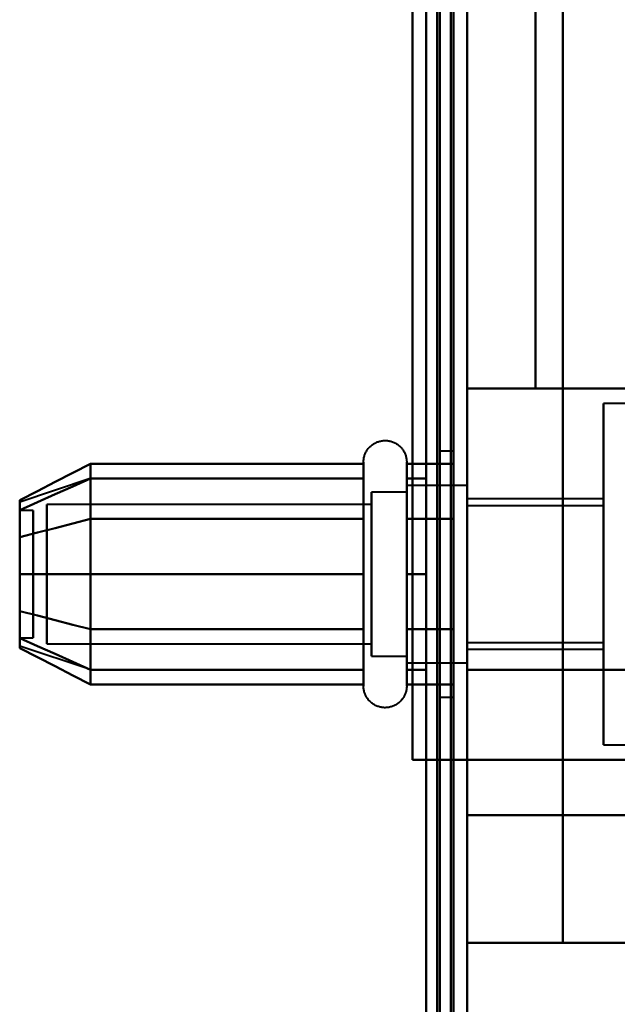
# Model space of a CAD drawing. Header units: millimetres. Extents: x -1087 to 1688, y -120 to 1210.
# Tile 59 of 92: x 724 to 746, y 214 to 250. Entities that reach past the tile are written whole.
import ezdxf

# ---------------------------------------------------------------- set-up
doc = ezdxf.new("R2010")
doc.units = ezdxf.units.MM
doc.layers.add('A-GENM', color=13, linetype='Continuous', lineweight=40)
doc.layers.add('G-IMPT', color=8, linetype='Continuous', lineweight=40)

# ---------------------------------------------------------------- blocks, each defined once
blk = doc.blocks.new('Maintenance r21 - Maintenance r21-762144-Arrière')
at = {"layer": 'A-GENM'}
for p, q in [((740, 1138), (740, 0)), ((740, 0), (740, 1138))]:
    blk.add_line(p, q, dxfattribs=at)
blk = doc.blocks.new('Souche connecteur circulaire R23 - Souche connecteur circulaire R23-762142-Arrière')
at = {"layer": 'A-GENM'}
blk.add_line((740, 380), (740, 180), dxfattribs=at)
blk = doc.blocks.new('NEXA 2000 CALQUES_dwg-762145-Arrière')
at = {"layer": 'G-IMPT'}
for p, q in [((739.5, 129.472), (739.5, 1137.272)), ((740, 128.972), (740, 1102.772)), ((739.5, 182.372), (739.5, 584.372)), ((739.5, 182.372), (739.5, 584.372)), ((740, 584.372), (740, 182.372)), ((740, 584.372), (740, 182.372)), ((739.5, 383.372), (739.5, 182.372)), ((740, 182.372), (740, 383.372)), ((740, 221.05), (740, 291.05)), ((740, 291.05), (740, 221.05)), ((769.77, 236.122), (745, 236.122)), ((745, 229.872), (745, 236.122)), ((745, 236.122), (745, 229.872)), ((739.5, 234.372), (739, 234.372)), ((739, 234.372), (739, 229.872)), ((739, 229.872), (739, 234.372)), ((739.5, 234.372), (739.5, 225.372)), ((739.5, 234.372), (739.5, 225.372)), ((739.5, 229.872), (739.5, 234.372)), ((739.5, 229.872), (739.5, 234.372)), ((736.204, 227.822), (736.204, 233.972)), ((736.204, 226.322), (736.204, 233.972)), ((737.785, 233.972), (737.785, 227.822)), ((737.785, 233.972), (737.785, 226.322)), ((726.189, 233.367), (723.611, 232.508)), ((736.204, 227.822), (736.204, 233.423)), ((737.785, 233.423), (737.785, 227.822)), ((737.785, 232.872), (736.5, 232.872)), ((737.785, 232.872), (736.5, 232.872)), ((736.5, 227.274), (736.5, 232.872)), ((736.5, 232.872), (736.5, 228.372)), ((736.5, 228.372), (736.5, 232.872)), ((736.5, 232.872), (736.5, 227.274)), ((740, 233.122), (737.785, 233.122)), ((740, 233.122), (737.785, 233.122)), ((737.785, 228.247), (737.785, 233.122)), ((737.785, 233.122), (737.785, 227.058)), ((737.785, 233.122), (737.785, 228.247)), ((737.785, 227.058), (737.785, 233.122)), ((737.785, 228.372), (737.785, 232.872)), ((737.785, 232.872), (737.785, 228.372)), ((737.785, 227.274), (737.785, 232.872)), ((737.785, 232.872), (737.785, 227.274)), ((740, 233.122), (740, 226.622)), ((740, 233.122), (740, 226.622)), ((740, 227.058), (740, 233.122)), ((740, 232.687), (740, 233.122)), ((740, 233.122), (740, 226.622)), ((740, 233.122), (740, 226.622)), ((740, 228.247), (740, 233.122)), ((740, 231.497), (740, 233.122)), ((737.785, 232.687), (737.785, 228.247)), ((737.785, 226.622), (737.785, 232.687)), ((740, 226.622), (740, 232.687)), ((745, 232.622), (740, 232.622)), ((740, 232.622), (740, 229.872)), ((740, 229.872), (740, 232.622)), ((745, 232.622), (745, 229.872)), ((745, 229.872), (745, 232.622)), ((724.111, 232.202), (723.611, 232.202)), ((724.111, 232.202), (723.611, 232.202)), ((723.611, 232.202), (723.611, 227.748)), ((723.611, 227.748), (723.611, 232.202)), ((723.611, 232.202), (723.611, 227.554)), ((723.611, 227.554), (723.611, 232.202)), ((723.611, 232.191), (723.611, 227.542)), ((723.611, 227.542), (723.611, 232.191)), ((724.111, 232.202), (724.111, 227.748)), ((724.111, 227.748), (724.111, 232.202)), ((724.111, 232.202), (724.111, 227.554)), ((724.111, 227.554), (724.111, 232.202)), ((724.111, 232.191), (724.111, 227.542)), ((724.111, 227.542), (724.111, 232.191)), ((736.5, 232.421), (724.611, 232.421)), ((736.5, 232.421), (724.611, 232.421)), ((724.611, 227.665), (724.611, 232.421)), ((724.611, 232.421), (724.611, 227.665)), ((724.611, 228.598), (724.611, 232.421)), ((724.611, 232.421), (724.611, 228.598)), ((736.5, 226.872), (736.5, 232.47)), ((736.5, 232.47), (736.5, 228.372)), ((736.5, 227.665), (736.5, 232.421)), ((736.5, 232.421), (736.5, 227.665)), ((736.5, 228.598), (736.5, 232.421)), ((736.5, 232.421), (736.5, 228.598)), ((737.785, 226.872), (737.785, 232.47)), ((737.785, 232.47), (737.785, 226.872)), ((745, 232.372), (740, 232.372)), ((740, 232.372), (740, 229.872)), ((740, 229.872), (740, 232.372)), ((745, 229.872), (745, 232.372)), ((745, 232.372), (745, 229.872)), ((723.611, 231.996), (723.611, 227.542)), ((723.611, 227.542), (723.611, 231.996)), ((724.111, 231.996), (724.111, 227.542)), ((724.111, 227.542), (724.111, 231.996)), ((724.611, 227.324), (724.611, 232.079)), ((724.611, 232.079), (724.611, 227.324)), ((736.204, 226.322), (736.204, 231.922)), ((736.5, 227.324), (736.5, 232.079)), ((736.5, 232.079), (736.5, 227.324)), ((737.785, 231.922), (737.785, 226.322)), ((737.785, 226.622), (737.785, 231.497)), ((737.785, 231.497), (737.785, 227.058)), ((740, 226.622), (740, 231.497)), ((724.611, 227.324), (724.611, 231.146)), ((724.611, 231.146), (724.611, 227.324)), ((736.5, 231.372), (736.5, 227.274)), ((736.5, 226.872), (736.5, 231.372)), ((736.5, 227.324), (736.5, 231.146)), ((736.5, 231.146), (736.5, 227.324)), ((737.785, 226.872), (737.785, 231.372)), ((737.785, 231.372), (737.785, 226.872)), ((739, 229.872), (739, 225.372)), ((739, 225.372), (739, 229.872)), ((739.5, 225.372), (739.5, 229.872)), ((740, 229.872), (740, 227.372)), ((740, 227.372), (740, 229.872)), ((740, 229.872), (740, 227.122)), ((740, 227.122), (740, 229.872)), ((745, 227.372), (745, 229.872)), ((745, 229.872), (745, 227.372)), ((745, 223.622), (745, 229.872)), ((745, 229.872), (745, 227.122)), ((745, 227.122), (745, 229.872)), ((745, 229.872), (745, 223.622)), ((736.5, 228.372), (736.5, 226.872)), ((736.5, 228.372), (736.5, 226.872)), ((737.785, 228.247), (737.785, 226.622)), ((737.785, 228.247), (737.785, 226.622)), ((736.204, 225.772), (736.204, 227.822)), ((736.204, 225.772), (736.204, 227.822)), ((737.785, 227.822), (737.785, 225.772)), ((737.785, 227.822), (737.785, 225.772)), ((723.611, 227.542), (724.111, 227.542)), ((723.611, 227.542), (724.111, 227.542)), ((726.189, 226.377), (723.611, 227.237)), ((724.611, 227.324), (736.5, 227.324)), ((724.611, 227.324), (736.5, 227.324)), ((740, 227.372), (745, 227.372)), ((740, 227.122), (745, 227.122)), ((736.5, 226.872), (737.785, 226.872)), ((736.5, 226.872), (737.785, 226.872)), ((737.785, 226.622), (740, 226.622)), ((737.785, 226.622), (740, 226.622)), ((740, 226.372), (740, 223.072)), ((740, 223.072), (740, 226.372)), ((739, 225.372), (739.5, 225.372)), ((745, 223.622), (769.77, 223.622)), ((740, 223.072), (739.4, 223.072)), ((739.4, 223.072), (740, 223.072)), ((740, 216.372), (740, 221.05)), ((740, 221.05), (740, 216.372)), ((740, 216.372), (750.5, 216.372))]:
    blk.add_line(p, q, dxfattribs=at)
at = {"layer": 'G-IMPT', "flags": 128}
for points in [[(739.4, 128.972), (739.4, 381.172), (739.4, 633.372), (739.4, 885.572), (739.4, 1137.772)], [(739.4, 1137.772), (739.4, 885.572), (739.4, 633.372), (739.4, 381.172), (739.4, 128.972)], [(739.4, 128.972), (739.4, 381.172), (739.4, 633.372), (739.4, 885.572), (739.4, 1137.772)], [(739.5, 1137.772), (739.5, 885.572), (739.5, 633.372), (739.5, 381.172), (739.5, 128.972)], [(740, 1137.772), (740, 885.572), (740, 633.372), (740, 381.172), (740, 128.972)], [(740, 128.972), (740, 381.172), (740, 633.372), (740, 885.572), (740, 1137.772)], [(738.9, 1137.272), (738.9, 885.322), (738.9, 633.372), (738.9, 381.422), (738.9, 129.472)], [(738.9, 129.472), (738.9, 381.422), (738.9, 633.372), (738.9, 885.322), (738.9, 1137.272)], [(738.9, 1137.272), (738.9, 885.322), (738.9, 633.372), (738.9, 381.422), (738.9, 129.472)], [(739, 129.472), (739, 381.422), (739, 633.372), (739, 885.322), (739, 1137.272)], [(739, 1137.272), (739, 885.322), (739, 633.372), (739, 381.422), (739, 129.472)], [(739, 129.472), (739, 381.422), (739, 633.372), (739, 885.322), (739, 1137.272)], [(739.5, 129.472), (739.5, 381.422), (739.5, 633.372), (739.5, 885.322), (739.5, 1137.272)], [(739.5, 1137.272), (739.5, 885.322), (739.5, 633.372), (739.5, 381.422), (739.5, 129.472)], [(739.5, 129.472), (739.5, 381.422), (739.5, 633.372), (739.5, 885.322), (739.5, 1137.272)], [(739.5, 1137.272), (739.5, 885.322), (739.5, 633.372), (739.5, 381.422), (739.5, 129.472)], [(739.5, 129.472), (739.5, 381.422), (739.5, 633.372), (739.5, 885.322), (739.5, 1137.272)], [(739.5, 1137.272), (739.5, 885.322), (739.5, 633.372), (739.5, 381.422), (739.5, 129.472)], [(739.4, 1102.772), (739.4, 859.322), (739.4, 615.872), (739.4, 372.422), (739.4, 128.972)], [(739.4, 128.972), (739.4, 372.422), (739.4, 615.872), (739.4, 859.322), (739.4, 1102.772)], [(739.4, 1102.772), (739.4, 859.322), (739.4, 615.872), (739.4, 372.422), (739.4, 128.972)], [(739.5, 128.972), (739.5, 372.422), (739.5, 615.872), (739.5, 859.322), (739.5, 1102.772)], [(740, 128.972), (740, 372.422), (740, 615.872), (740, 859.322), (740, 1102.772)], [(740, 1102.772), (740, 859.322), (740, 615.872), (740, 372.422), (740, 128.972)], [(738.5, 1102.272), (738.5, 859.072), (738.5, 615.872), (738.5, 372.672), (738.5, 129.472)], [(738.5, 129.472), (738.5, 372.672), (738.5, 615.872), (738.5, 859.072), (738.5, 1102.272)], [(738.5, 1102.272), (738.5, 859.072), (738.5, 615.872), (738.5, 372.672), (738.5, 129.472)], [(738.5, 129.472), (738.5, 372.672), (738.5, 615.872), (738.5, 859.072), (738.5, 1102.272)], [(738.5, 195.872), (738.5, 225.872), (738.5, 255.872), (738.5, 285.872), (738.5, 315.872)], [(738.5, 315.872), (738.5, 285.872), (738.5, 255.872), (738.5, 225.872), (738.5, 195.872)], [(738.5, 195.872), (738.5, 225.872), (738.5, 255.872), (738.5, 285.872), (738.5, 315.872)], [(738.5, 315.872), (738.5, 285.872), (738.5, 255.872), (738.5, 225.872), (738.5, 195.872)], [(739.5, 315.872), (739.5, 285.872), (739.5, 255.872), (739.5, 225.872), (739.5, 195.872)], [(739.5, 195.872), (739.5, 225.872), (739.5, 255.872), (739.5, 285.872), (739.5, 315.872)], [(739.5, 315.872), (739.5, 285.872), (739.5, 255.872), (739.5, 225.872), (739.5, 195.872)], [(739.5, 195.872), (739.5, 225.872), (739.5, 255.872), (739.5, 285.872), (739.5, 315.872)], [(740, 216.372), (740, 236.122), (740, 255.872), (740, 275.622), (740, 295.372)], [(740, 295.372), (740, 275.622), (740, 255.872), (740, 236.122), (740, 216.372)], [(743.509, 295.372), (743.509, 275.622), (743.509, 255.872), (743.509, 236.122), (743.509, 216.372)], [(743.509, 216.372), (743.509, 236.122), (743.509, 255.872), (743.509, 275.622), (743.509, 295.372)], [(738, 223.072), (738, 239.472), (738, 255.872), (738, 272.272), (738, 288.672)], [(738, 288.672), (738, 272.272), (738, 255.872), (738, 239.472), (738, 223.072)], [(738, 223.072), (738, 239.472), (738, 255.872), (738, 272.272), (738, 288.672)], [(738, 223.072), (738, 239.472), (738, 255.872), (738, 272.272), (738, 288.672)], [(738, 288.672), (738, 272.272), (738, 255.872), (738, 239.472), (738, 223.072)], [(738, 288.672), (738, 272.272), (738, 255.872), (738, 239.472), (738, 223.072)], [(739.5, 288.672), (739.5, 272.272), (739.5, 255.872), (739.5, 239.472), (739.5, 223.072)], [(739.5, 223.072), (739.5, 239.472), (739.5, 255.872), (739.5, 272.272), (739.5, 288.672)], [(740, 223.072), (740, 239.472), (740, 255.872), (740, 272.272), (740, 288.672)], [(740, 288.672), (740, 272.272), (740, 255.872), (740, 239.472), (740, 223.072)], [(740, 288.672), (740, 272.272), (740, 255.872), (740, 239.472), (740, 223.072)], [(740, 223.072), (740, 239.472), (740, 255.872), (740, 272.272), (740, 288.672)], [(740, 288.672), (740, 272.272), (740, 255.872), (740, 239.472), (740, 223.072)], [(740, 223.072), (740, 239.472), (740, 255.872), (740, 272.272), (740, 288.672)], [(740, 285.372), (740, 270.622), (740, 255.872), (740, 241.122), (740, 226.372)], [(740, 226.372), (740, 241.122), (740, 255.872), (740, 270.622), (740, 285.372)], [(740, 275.072), (740, 265.472), (740, 255.872), (740, 246.272), (740, 236.672)], [(740, 236.672), (740, 246.272), (740, 255.872), (740, 265.472), (740, 275.072)], [(740, 236.672), (740, 246.272), (740, 255.872), (740, 265.472), (740, 275.072)], [(740, 275.072), (740, 265.472), (740, 255.872), (740, 246.272), (740, 236.672)], [(742.5, 236.672), (742.5, 246.272), (742.5, 255.872), (742.5, 265.472), (742.5, 275.072)], [(742.5, 275.072), (742.5, 265.472), (742.5, 255.872), (742.5, 246.272), (742.5, 236.672)], [(742.5, 275.072), (742.5, 265.472), (742.5, 255.872), (742.5, 246.272), (742.5, 236.672)], [(742.5, 236.672), (742.5, 246.272), (742.5, 255.872), (742.5, 265.472), (742.5, 275.072)], [(742.5, 236.672), (742.5, 246.272), (742.5, 255.872), (742.5, 265.472), (742.5, 275.072)], [(742.5, 275.072), (742.5, 265.472), (742.5, 255.872), (742.5, 246.272), (742.5, 236.672)], [(742.5, 236.672), (742.5, 246.272), (742.5, 255.872), (742.5, 265.472), (742.5, 275.072)], [(742.5, 275.072), (742.5, 265.472), (742.5, 255.872), (742.5, 246.272), (742.5, 236.672)], [(742.5, 236.672), (741.875, 236.672), (741.25, 236.672), (740.625, 236.672), (740, 236.672)], [(740, 236.672), (740.625, 236.672), (741.25, 236.672), (741.875, 236.672), (742.5, 236.672)], [(740, 236.672), (740.625, 236.672), (741.25, 236.672), (741.875, 236.672), (742.5, 236.672)], [(742.5, 236.672), (741.875, 236.672), (741.25, 236.672), (740.625, 236.672), (740, 236.672)], [(759.861, 236.672), (755.521, 236.672), (751.18, 236.672), (746.84, 236.672), (742.5, 236.672)], [(742.5, 236.672), (749.163, 236.672), (755.826, 236.672), (762.489, 236.672), (769.152, 236.672)], [(769.152, 236.672), (762.489, 236.672), (755.826, 236.672), (749.163, 236.672), (742.5, 236.672)], [(742.5, 236.672), (746.84, 236.672), (751.18, 236.672), (755.521, 236.672), (759.861, 236.672)], [(736.204, 233.972), (736.205, 234.004), (736.207, 234.035), (736.21, 234.067), (736.214, 234.098), (736.22, 234.129), (736.227, 234.16), (736.235, 234.191), (736.244, 234.221), (736.255, 234.251), (736.267, 234.28), (736.28, 234.309), (736.294, 234.337), (736.309, 234.365), (736.325, 234.392), (736.342, 234.419), (736.361, 234.444), (736.38, 234.469), (736.4, 234.493), (736.422, 234.517), (736.444, 234.539), (736.467, 234.561), (736.491, 234.582), (736.516, 234.601), (736.541, 234.62), (736.568, 234.637), (736.595, 234.654), (736.622, 234.669), (736.65, 234.684), (736.679, 234.697), (736.708, 234.709), (736.738, 234.72), (736.768, 234.73), (736.799, 234.738), (736.829, 234.745), (736.86, 234.751), (736.892, 234.756), (736.923, 234.759), (736.955, 234.762), (736.986, 234.763), (737.018, 234.762), (737.049, 234.761), (737.081, 234.758), (737.112, 234.754), (737.143, 234.749), (737.174, 234.742), (737.205, 234.734), (737.235, 234.725), (737.265, 234.715), (737.295, 234.704), (737.324, 234.691), (737.352, 234.677), (737.38, 234.662), (737.407, 234.646), (737.434, 234.629), (737.46, 234.611), (737.485, 234.592), (737.509, 234.572), (737.533, 234.551), (737.556, 234.529), (737.578, 234.506), (737.598, 234.482), (737.618, 234.458), (737.637, 234.433), (737.655, 234.407), (737.672, 234.38), (737.688, 234.352), (737.702, 234.324), (737.716, 234.296), (737.728, 234.267), (737.739, 234.237), (737.749, 234.207), (737.758, 234.177), (737.766, 234.146), (737.772, 234.115), (737.777, 234.084), (737.781, 234.052), (737.784, 234.021), (737.785, 233.989), (737.785, 233.972)], [(736.204, 233.972), (736.205, 234.004), (736.207, 234.035), (736.21, 234.067), (736.214, 234.098), (736.22, 234.129), (736.227, 234.16), (736.235, 234.191), (736.244, 234.221), (736.255, 234.251), (736.267, 234.28), (736.28, 234.309), (736.294, 234.337), (736.309, 234.365), (736.325, 234.392), (736.342, 234.419), (736.361, 234.444), (736.38, 234.469), (736.4, 234.493), (736.422, 234.517), (736.444, 234.539), (736.467, 234.561), (736.491, 234.582), (736.516, 234.601), (736.541, 234.62), (736.568, 234.637), (736.595, 234.654), (736.622, 234.669), (736.65, 234.684), (736.679, 234.697), (736.708, 234.709), (736.738, 234.72), (736.768, 234.73), (736.799, 234.738), (736.829, 234.745), (736.86, 234.751), (736.892, 234.756), (736.923, 234.759), (736.955, 234.762), (736.986, 234.763), (737.018, 234.762), (737.049, 234.761), (737.081, 234.758), (737.112, 234.754), (737.143, 234.749), (737.174, 234.742), (737.205, 234.734), (737.235, 234.725), (737.265, 234.715), (737.295, 234.704), (737.324, 234.691), (737.352, 234.677), (737.38, 234.662), (737.407, 234.646), (737.434, 234.629), (737.46, 234.611), (737.485, 234.592), (737.509, 234.572), (737.533, 234.551), (737.556, 234.529), (737.578, 234.506), (737.598, 234.482), (737.618, 234.458), (737.637, 234.433), (737.655, 234.407), (737.672, 234.38), (737.688, 234.352), (737.702, 234.324), (737.716, 234.296), (737.728, 234.267), (737.739, 234.237), (737.749, 234.207), (737.758, 234.177), (737.766, 234.146), (737.772, 234.115), (737.777, 234.084), (737.781, 234.052), (737.784, 234.021), (737.785, 233.989), (737.785, 233.972)], [(736.204, 233.972), (736.204, 233.969), (736.204, 233.959), (736.204, 233.943), (736.204, 233.92), (736.204, 233.891), (736.204, 233.855), (736.204, 233.813), (736.204, 233.764), (736.204, 233.709), (736.204, 233.649), (736.204, 233.582), (736.204, 233.509), (736.204, 233.43), (736.204, 233.346), (736.204, 233.256), (736.204, 233.161), (736.204, 233.06), (736.204, 232.955), (736.204, 232.844), (736.204, 232.729), (736.204, 232.609), (736.204, 232.485), (736.204, 232.356), (736.204, 232.224), (736.204, 232.088), (736.204, 231.948), (736.204, 231.922)], [(736.204, 227.822), (736.204, 227.966), (736.204, 228.113), (736.204, 228.262), (736.204, 228.414), (736.204, 228.569), (736.204, 228.725), (736.204, 228.883), (736.204, 229.043), (736.204, 229.205), (736.204, 229.367), (736.204, 229.53), (736.204, 229.694), (736.204, 229.858), (736.204, 230.022), (736.204, 230.185), (736.204, 230.348), (736.204, 230.511), (736.204, 230.672), (736.204, 230.833), (736.204, 230.991), (736.204, 231.148), (736.204, 231.303), (736.204, 231.455), (736.204, 231.605), (736.204, 231.752), (736.204, 231.897), (736.204, 232.038), (736.204, 232.175), (736.204, 232.309), (736.204, 232.439), (736.204, 232.565), (736.204, 232.686), (736.204, 232.803), (736.204, 232.915), (736.204, 233.023), (736.204, 233.125), (736.204, 233.223), (736.204, 233.314), (736.204, 233.401), (736.204, 233.481), (736.204, 233.556), (736.204, 233.625), (736.204, 233.688), (736.204, 233.745), (736.204, 233.796), (736.204, 233.84), (736.204, 233.878), (736.204, 233.91), (736.204, 233.935), (736.204, 233.954), (736.204, 233.966), (736.204, 233.972), (736.204, 233.972)], [(736.204, 233.972), (736.204, 233.969), (736.204, 233.959), (736.204, 233.943), (736.204, 233.92), (736.204, 233.891), (736.204, 233.855), (736.204, 233.813), (736.204, 233.764), (736.204, 233.709), (736.204, 233.649), (736.204, 233.582), (736.204, 233.509), (736.204, 233.43), (736.204, 233.423)], [(736.204, 226.322), (736.204, 226.406), (736.204, 226.497), (736.204, 226.593), (736.204, 226.694), (736.204, 226.8), (736.204, 226.911), (736.204, 227.026), (736.204, 227.147), (736.204, 227.271), (736.204, 227.4), (736.204, 227.533), (736.204, 227.669), (736.204, 227.81), (736.204, 227.953), (736.204, 228.099), (736.204, 228.249), (736.204, 228.4), (736.204, 228.555), (736.204, 228.711), (736.204, 228.869), (736.204, 229.029), (736.204, 229.19), (736.204, 229.352), (736.204, 229.515), (736.204, 229.679), (736.204, 229.843), (736.204, 230.007), (736.204, 230.171), (736.204, 230.334), (736.204, 230.496), (736.204, 230.658), (736.204, 230.818), (736.204, 230.977), (736.204, 231.134), (736.204, 231.289), (736.204, 231.442), (736.204, 231.592), (736.204, 231.739), (736.204, 231.884), (736.204, 232.025), (736.204, 232.163), (736.204, 232.297), (736.204, 232.427), (736.204, 232.554), (736.204, 232.675), (736.204, 232.793), (736.204, 232.906), (736.204, 233.013), (736.204, 233.116), (736.204, 233.214), (736.204, 233.306), (736.204, 233.393), (736.204, 233.474), (736.204, 233.55), (736.204, 233.619), (736.204, 233.683), (736.204, 233.74), (736.204, 233.792), (736.204, 233.837), (736.204, 233.875), (736.204, 233.908), (736.204, 233.933), (736.204, 233.953), (736.204, 233.965), (736.204, 233.972), (736.204, 233.972)], [(737.785, 233.972), (737.785, 233.969), (737.785, 233.959), (737.785, 233.943), (737.785, 233.92), (737.785, 233.891), (737.785, 233.855), (737.785, 233.813), (737.785, 233.764), (737.785, 233.709), (737.785, 233.649), (737.785, 233.582), (737.785, 233.509), (737.785, 233.43), (737.785, 233.346), (737.785, 233.256), (737.785, 233.161), (737.785, 233.06), (737.785, 232.955), (737.785, 232.844), (737.785, 232.729), (737.785, 232.609), (737.785, 232.485), (737.785, 232.356), (737.785, 232.224), (737.785, 232.088), (737.785, 231.948), (737.785, 231.805), (737.785, 231.659), (737.785, 231.51), (737.785, 231.358), (737.785, 231.204), (737.785, 231.048), (737.785, 230.89), (737.785, 230.73), (737.785, 230.569), (737.785, 230.407), (737.785, 230.244), (737.785, 230.08), (737.785, 229.917), (737.785, 229.753), (737.785, 229.589), (737.785, 229.425), (737.785, 229.263), (737.785, 229.101), (737.785, 228.941), (737.785, 228.782), (737.785, 228.625), (737.785, 228.469), (737.785, 228.317), (737.785, 228.166), (737.785, 228.018), (737.785, 227.874), (737.785, 227.822)], [(737.785, 231.922), (737.785, 232.063), (737.785, 232.2), (737.785, 232.333), (737.785, 232.462), (737.785, 232.587), (737.785, 232.708), (737.785, 232.824), (737.785, 232.935), (737.785, 233.042), (737.785, 233.143), (737.785, 233.239), (737.785, 233.33), (737.785, 233.416), (737.785, 233.495), (737.785, 233.569), (737.785, 233.637), (737.785, 233.699), (737.785, 233.755), (737.785, 233.804), (737.785, 233.848), (737.785, 233.885), (737.785, 233.915), (737.785, 233.939), (737.785, 233.957), (737.785, 233.968), (737.785, 233.972)], [(737.785, 233.972), (737.785, 233.969), (737.785, 233.959), (737.785, 233.943), (737.785, 233.92), (737.785, 233.891), (737.785, 233.855), (737.785, 233.813), (737.785, 233.764), (737.785, 233.709), (737.785, 233.649), (737.785, 233.582), (737.785, 233.509), (737.785, 233.43), (737.785, 233.346), (737.785, 233.256), (737.785, 233.161), (737.785, 233.06), (737.785, 232.955), (737.785, 232.844), (737.785, 232.729), (737.785, 232.609), (737.785, 232.485), (737.785, 232.356), (737.785, 232.224), (737.785, 232.088), (737.785, 231.948), (737.785, 231.805), (737.785, 231.659), (737.785, 231.51), (737.785, 231.358), (737.785, 231.204), (737.785, 231.048), (737.785, 230.89), (737.785, 230.73), (737.785, 230.569), (737.785, 230.407), (737.785, 230.244), (737.785, 230.08), (737.785, 229.917), (737.785, 229.753), (737.785, 229.589), (737.785, 229.425), (737.785, 229.263), (737.785, 229.101), (737.785, 228.941), (737.785, 228.782), (737.785, 228.625), (737.785, 228.469), (737.785, 228.317), (737.785, 228.166), (737.785, 228.018), (737.785, 227.874), (737.785, 227.732), (737.785, 227.594), (737.785, 227.459), (737.785, 227.329), (737.785, 227.202), (737.785, 227.08), (737.785, 226.962), (737.785, 226.849), (737.785, 226.741), (737.785, 226.637), (737.785, 226.539), (737.785, 226.446), (737.785, 226.359), (737.785, 226.322)], [(737.785, 233.423), (737.785, 233.502), (737.785, 233.575), (737.785, 233.643), (737.785, 233.704), (737.785, 233.76), (737.785, 233.809), (737.785, 233.851), (737.785, 233.888), (737.785, 233.918), (737.785, 233.941), (737.785, 233.958), (737.785, 233.968), (737.785, 233.972)], [(726.204, 233.914), (725.556, 233.581), (724.908, 233.248), (724.259, 232.914), (723.611, 232.581)], [(723.611, 232.581), (724.259, 232.914), (724.908, 233.248), (725.556, 233.581), (726.204, 233.914)], [(726.204, 231.893), (726.204, 232.398), (726.204, 232.903), (726.204, 233.409), (726.204, 233.914)], [(726.204, 233.914), (726.204, 233.409), (726.204, 232.903), (726.204, 232.398), (726.204, 231.893)], [(726.204, 233.914), (726.204, 233.409), (726.204, 232.903), (726.204, 232.398), (726.204, 231.893)], [(736.204, 233.914), (733.704, 233.914), (731.204, 233.914), (728.704, 233.914), (726.204, 233.914)], [(726.204, 231.893), (726.204, 232.398), (726.204, 232.903), (726.204, 233.409), (726.204, 233.914)], [(726.204, 233.914), (728.704, 233.914), (731.204, 233.914), (733.704, 233.914), (736.204, 233.914)], [(736.204, 231.893), (736.204, 232.398), (736.204, 232.903), (736.204, 233.409), (736.204, 233.914)], [(736.204, 233.914), (736.204, 233.409), (736.204, 232.903), (736.204, 232.398), (736.204, 231.893)], [(739.5, 233.914), (739.071, 233.914), (738.643, 233.914), (738.214, 233.914), (737.785, 233.914)], [(737.785, 233.914), (737.785, 233.409), (737.785, 232.903), (737.785, 232.398), (737.785, 231.893)], [(737.785, 233.914), (738.214, 233.914), (738.643, 233.914), (739.071, 233.914), (739.5, 233.914)], [(737.785, 231.893), (737.785, 232.398), (737.785, 232.903), (737.785, 233.409), (737.785, 233.914)], [(739.5, 231.893), (739.5, 232.398), (739.5, 232.903), (739.5, 233.409), (739.5, 233.914)], [(739.5, 233.914), (739.5, 233.409), (739.5, 232.903), (739.5, 232.398), (739.5, 231.893)], [(739.5, 231.893), (739.5, 232.398), (739.5, 232.903), (739.5, 233.409), (739.5, 233.914)], [(739.5, 233.914), (739.5, 233.409), (739.5, 232.903), (739.5, 232.398), (739.5, 231.893)], [(726.204, 233.372), (725.556, 233.084), (724.908, 232.795), (724.259, 232.507), (723.611, 232.218)], [(723.611, 232.218), (724.259, 232.507), (724.908, 232.795), (725.556, 233.084), (726.204, 233.372)], [(726.204, 233.372), (725.556, 233.084), (724.908, 232.795), (724.259, 232.507), (723.611, 232.218)], [(723.611, 232.218), (724.259, 232.507), (724.908, 232.795), (725.556, 233.084), (726.204, 233.372)], [(726.204, 229.872), (726.204, 230.747), (726.204, 231.622), (726.204, 232.497), (726.204, 233.372)], [(726.204, 233.372), (726.204, 232.497), (726.204, 231.622), (726.204, 230.747), (726.204, 229.872)], [(726.204, 233.372), (726.204, 232.497), (726.204, 231.622), (726.204, 230.747), (726.204, 229.872)], [(736.204, 233.372), (733.704, 233.372), (731.204, 233.372), (728.704, 233.372), (726.204, 233.372)], [(726.204, 233.372), (728.704, 233.372), (731.204, 233.372), (733.704, 233.372), (736.204, 233.372)], [(736.204, 233.372), (733.704, 233.372), (731.204, 233.372), (728.704, 233.372), (726.204, 233.372)], [(726.204, 229.872), (726.204, 230.747), (726.204, 231.622), (726.204, 232.497), (726.204, 233.372)], [(726.204, 233.372), (728.704, 233.372), (731.204, 233.372), (733.704, 233.372), (736.204, 233.372)], [(736.204, 233.423), (736.204, 233.338), (736.204, 233.248), (736.204, 233.152), (736.204, 233.051), (736.204, 232.945), (736.204, 232.834), (736.204, 232.718), (736.204, 232.598), (736.204, 232.473), (736.204, 232.344), (736.204, 232.212), (736.204, 232.075), (736.204, 231.935), (736.204, 231.792), (736.204, 231.645), (736.204, 231.496), (736.204, 231.344), (736.204, 231.19), (736.204, 231.034), (736.204, 230.876), (736.204, 230.716), (736.204, 230.555), (736.204, 230.392), (736.204, 230.229), (736.204, 230.066), (736.204, 229.902), (736.204, 229.738), (736.204, 229.574), (736.204, 229.411), (736.204, 229.248), (736.204, 229.087), (736.204, 228.926), (736.204, 228.768), (736.204, 228.611), (736.204, 228.456), (736.204, 228.303), (736.204, 228.153), (736.204, 228.005), (736.204, 227.861), (736.204, 227.719), (736.204, 227.582), (736.204, 227.448), (736.204, 227.317), (736.204, 227.191), (736.204, 227.069), (736.204, 226.952), (736.204, 226.839), (736.204, 226.731), (736.204, 226.628), (736.204, 226.531), (736.204, 226.438), (736.204, 226.351), (736.204, 226.27), (736.204, 226.195), (736.204, 226.125), (736.204, 226.062), (736.204, 226.004), (736.204, 225.953), (736.204, 225.908), (736.204, 225.869), (736.204, 225.837), (736.204, 225.811), (736.204, 225.792), (736.204, 225.779), (736.204, 225.773), (736.204, 225.772)], [(736.204, 229.872), (736.204, 230.747), (736.204, 231.622), (736.204, 232.497), (736.204, 233.372)], [(736.204, 233.372), (736.204, 232.497), (736.204, 231.622), (736.204, 230.747), (736.204, 229.872)], [(737.785, 225.772), (737.785, 225.776), (737.785, 225.785), (737.785, 225.802), (737.785, 225.825), (737.785, 225.854), (737.785, 225.89), (737.785, 225.932), (737.785, 225.98), (737.785, 226.035), (737.785, 226.096), (737.785, 226.163), (737.785, 226.236), (737.785, 226.314), (737.785, 226.399), (737.785, 226.488), (737.785, 226.584), (737.785, 226.684), (737.785, 226.79), (737.785, 226.9), (737.785, 227.016), (737.785, 227.136), (737.785, 227.26), (737.785, 227.388), (737.785, 227.521), (737.785, 227.657), (737.785, 227.797), (737.785, 227.94), (737.785, 228.086), (737.785, 228.235), (737.785, 228.387), (737.785, 228.541), (737.785, 228.697), (737.785, 228.855), (737.785, 229.014), (737.785, 229.175), (737.785, 229.338), (737.785, 229.501), (737.785, 229.664), (737.785, 229.828), (737.785, 229.992), (737.785, 230.156), (737.785, 230.319), (737.785, 230.482), (737.785, 230.643), (737.785, 230.804), (737.785, 230.963), (737.785, 231.12), (737.785, 231.275), (737.785, 231.428), (737.785, 231.579), (737.785, 231.726), (737.785, 231.871), (737.785, 232.013), (737.785, 232.151), (737.785, 232.285), (737.785, 232.416), (737.785, 232.542), (737.785, 232.665), (737.785, 232.782), (737.785, 232.896), (737.785, 233.004), (737.785, 233.107), (737.785, 233.205), (737.785, 233.298), (737.785, 233.386), (737.785, 233.423)], [(738.5, 233.372), (738.321, 233.372), (738.143, 233.372), (737.964, 233.372), (737.785, 233.372)], [(737.785, 233.372), (737.785, 232.497), (737.785, 231.622), (737.785, 230.747), (737.785, 229.872)], [(737.785, 233.372), (737.964, 233.372), (738.143, 233.372), (738.321, 233.372), (738.5, 233.372)], [(738.5, 233.372), (738.321, 233.372), (738.143, 233.372), (737.964, 233.372), (737.785, 233.372)], [(737.785, 233.372), (737.964, 233.372), (738.143, 233.372), (738.321, 233.372), (738.5, 233.372)], [(737.785, 229.872), (737.785, 230.747), (737.785, 231.622), (737.785, 232.497), (737.785, 233.372)], [(738.5, 229.872), (738.5, 230.747), (738.5, 231.622), (738.5, 232.497), (738.5, 233.372)], [(738.5, 233.372), (738.5, 232.497), (738.5, 231.622), (738.5, 230.747), (738.5, 229.872)], [(738.5, 229.872), (738.5, 230.747), (738.5, 231.622), (738.5, 232.497), (738.5, 233.372)], [(738.5, 233.372), (738.5, 232.497), (738.5, 231.622), (738.5, 230.747), (738.5, 229.872)], [(723.611, 231.227), (724.259, 231.393), (724.908, 231.56), (725.556, 231.726), (726.204, 231.893)], [(726.204, 231.893), (725.556, 231.726), (724.908, 231.56), (724.259, 231.393), (723.611, 231.227)], [(723.611, 231.227), (724.259, 231.393), (724.908, 231.56), (725.556, 231.726), (726.204, 231.893)], [(726.204, 231.893), (725.556, 231.726), (724.908, 231.56), (724.259, 231.393), (723.611, 231.227)], [(726.204, 231.893), (726.204, 230.883), (726.204, 229.872), (726.204, 228.862), (726.204, 227.852)], [(726.204, 227.852), (726.204, 228.862), (726.204, 229.872), (726.204, 230.883), (726.204, 231.893)], [(726.204, 227.852), (726.204, 228.862), (726.204, 229.872), (726.204, 230.883), (726.204, 231.893)], [(726.204, 231.893), (728.704, 231.893), (731.204, 231.893), (733.704, 231.893), (736.204, 231.893)], [(726.204, 231.893), (726.204, 230.883), (726.204, 229.872), (726.204, 228.862), (726.204, 227.852)], [(736.204, 231.893), (733.704, 231.893), (731.204, 231.893), (728.704, 231.893), (726.204, 231.893)], [(726.204, 231.893), (728.704, 231.893), (731.204, 231.893), (733.704, 231.893), (736.204, 231.893)], [(736.204, 231.893), (733.704, 231.893), (731.204, 231.893), (728.704, 231.893), (726.204, 231.893)], [(736.204, 231.922), (736.204, 231.779), (736.204, 231.632), (736.204, 231.482), (736.204, 231.33), (736.204, 231.176), (736.204, 231.02), (736.204, 230.861), (736.204, 230.701), (736.204, 230.54), (736.204, 230.378), (736.204, 230.215), (736.204, 230.051), (736.204, 229.887), (736.204, 229.723), (736.204, 229.559), (736.204, 229.396), (736.204, 229.234), (736.204, 229.072), (736.204, 228.912), (736.204, 228.753), (736.204, 228.597), (736.204, 228.442), (736.204, 228.289), (736.204, 228.139), (736.204, 227.992), (736.204, 227.848), (736.204, 227.707), (736.204, 227.569), (736.204, 227.436), (736.204, 227.306), (736.204, 227.18), (736.204, 227.058), (736.204, 226.941), (736.204, 226.829), (736.204, 226.722), (736.204, 226.619), (736.204, 226.522), (736.204, 226.43), (736.204, 226.344), (736.204, 226.263), (736.204, 226.188), (736.204, 226.119), (736.204, 226.056), (736.204, 225.999), (736.204, 225.949), (736.204, 225.904), (736.204, 225.866), (736.204, 225.834), (736.204, 225.809), (736.204, 225.791), (736.204, 225.778), (736.204, 225.773), (736.204, 225.772)], [(736.204, 231.893), (736.204, 230.883), (736.204, 229.872), (736.204, 228.862), (736.204, 227.852)], [(736.204, 227.852), (736.204, 228.862), (736.204, 229.872), (736.204, 230.883), (736.204, 231.893)], [(737.785, 225.772), (737.785, 225.776), (737.785, 225.785), (737.785, 225.802), (737.785, 225.825), (737.785, 225.854), (737.785, 225.89), (737.785, 225.932), (737.785, 225.98), (737.785, 226.035), (737.785, 226.096), (737.785, 226.163), (737.785, 226.236), (737.785, 226.314), (737.785, 226.399), (737.785, 226.488), (737.785, 226.584), (737.785, 226.684), (737.785, 226.79), (737.785, 226.9), (737.785, 227.016), (737.785, 227.136), (737.785, 227.26), (737.785, 227.388), (737.785, 227.521), (737.785, 227.657), (737.785, 227.797), (737.785, 227.94), (737.785, 228.086), (737.785, 228.235), (737.785, 228.387), (737.785, 228.541), (737.785, 228.697), (737.785, 228.855), (737.785, 229.014), (737.785, 229.175), (737.785, 229.338), (737.785, 229.501), (737.785, 229.664), (737.785, 229.828), (737.785, 229.992), (737.785, 230.156), (737.785, 230.319), (737.785, 230.482), (737.785, 230.643), (737.785, 230.804), (737.785, 230.963), (737.785, 231.12), (737.785, 231.275), (737.785, 231.428), (737.785, 231.579), (737.785, 231.726), (737.785, 231.871), (737.785, 231.922)], [(739.5, 231.893), (739.071, 231.893), (738.643, 231.893), (738.214, 231.893), (737.785, 231.893)], [(737.785, 231.893), (737.785, 230.883), (737.785, 229.872), (737.785, 228.862), (737.785, 227.852)], [(737.785, 231.893), (738.214, 231.893), (738.643, 231.893), (739.071, 231.893), (739.5, 231.893)], [(739.5, 231.893), (739.071, 231.893), (738.643, 231.893), (738.214, 231.893), (737.785, 231.893)], [(737.785, 231.893), (738.214, 231.893), (738.643, 231.893), (739.071, 231.893), (739.5, 231.893)], [(737.785, 227.852), (737.785, 228.862), (737.785, 229.872), (737.785, 230.883), (737.785, 231.893)], [(739.5, 227.852), (739.5, 228.862), (739.5, 229.872), (739.5, 230.883), (739.5, 231.893)], [(739.5, 231.893), (739.5, 230.883), (739.5, 229.872), (739.5, 228.862), (739.5, 227.852)], [(739.5, 227.852), (739.5, 228.862), (739.5, 229.872), (739.5, 230.883), (739.5, 231.893)], [(739.5, 231.893), (739.5, 230.883), (739.5, 229.872), (739.5, 228.862), (739.5, 227.852)], [(723.611, 229.872), (724.259, 229.872), (724.908, 229.872), (725.556, 229.872), (726.204, 229.872)], [(726.204, 229.872), (725.556, 229.872), (724.908, 229.872), (724.259, 229.872), (723.611, 229.872)], [(723.611, 229.872), (724.259, 229.872), (724.908, 229.872), (725.556, 229.872), (726.204, 229.872)], [(726.204, 229.872), (725.556, 229.872), (724.908, 229.872), (724.259, 229.872), (723.611, 229.872)], [(726.204, 229.872), (726.204, 228.997), (726.204, 228.122), (726.204, 227.247), (726.204, 226.372)], [(726.204, 226.372), (726.204, 227.247), (726.204, 228.122), (726.204, 228.997), (726.204, 229.872)], [(726.204, 226.372), (726.204, 227.247), (726.204, 228.122), (726.204, 228.997), (726.204, 229.872)], [(726.204, 229.872), (728.704, 229.872), (731.204, 229.872), (733.704, 229.872), (736.204, 229.872)], [(726.204, 229.872), (726.204, 228.997), (726.204, 228.122), (726.204, 227.247), (726.204, 226.372)], [(736.204, 229.872), (733.704, 229.872), (731.204, 229.872), (728.704, 229.872), (726.204, 229.872)], [(726.204, 229.872), (728.704, 229.872), (731.204, 229.872), (733.704, 229.872), (736.204, 229.872)], [(736.204, 229.872), (733.704, 229.872), (731.204, 229.872), (728.704, 229.872), (726.204, 229.872)], [(736.204, 229.872), (736.204, 228.997), (736.204, 228.122), (736.204, 227.247), (736.204, 226.372)], [(736.204, 226.372), (736.204, 227.247), (736.204, 228.122), (736.204, 228.997), (736.204, 229.872)], [(738.5, 229.872), (738.321, 229.872), (738.143, 229.872), (737.964, 229.872), (737.785, 229.872)], [(737.785, 229.872), (737.785, 228.997), (737.785, 228.122), (737.785, 227.247), (737.785, 226.372)], [(737.785, 229.872), (737.964, 229.872), (738.143, 229.872), (738.321, 229.872), (738.5, 229.872)], [(738.5, 229.872), (738.321, 229.872), (738.143, 229.872), (737.964, 229.872), (737.785, 229.872)], [(737.785, 229.872), (737.964, 229.872), (738.143, 229.872), (738.321, 229.872), (738.5, 229.872)], [(737.785, 226.372), (737.785, 227.247), (737.785, 228.122), (737.785, 228.997), (737.785, 229.872)], [(738.5, 226.372), (738.5, 227.247), (738.5, 228.122), (738.5, 228.997), (738.5, 229.872)], [(738.5, 229.872), (738.5, 228.997), (738.5, 228.122), (738.5, 227.247), (738.5, 226.372)], [(738.5, 226.372), (738.5, 227.247), (738.5, 228.122), (738.5, 228.997), (738.5, 229.872)], [(738.5, 229.872), (738.5, 228.997), (738.5, 228.122), (738.5, 227.247), (738.5, 226.372)], [(726.204, 227.852), (725.556, 228.018), (724.908, 228.185), (724.259, 228.351), (723.611, 228.518)], [(723.611, 228.518), (724.259, 228.351), (724.908, 228.185), (725.556, 228.018), (726.204, 227.852)], [(726.204, 227.852), (725.556, 228.018), (724.908, 228.185), (724.259, 228.351), (723.611, 228.518)], [(723.611, 228.518), (724.259, 228.351), (724.908, 228.185), (725.556, 228.018), (726.204, 227.852)], [(726.204, 227.852), (726.204, 227.346), (726.204, 226.841), (726.204, 226.336), (726.204, 225.831)], [(726.204, 225.831), (726.204, 226.336), (726.204, 226.841), (726.204, 227.346), (726.204, 227.852)], [(736.204, 227.852), (733.704, 227.852), (731.204, 227.852), (728.704, 227.852), (726.204, 227.852)], [(726.204, 225.831), (726.204, 226.336), (726.204, 226.841), (726.204, 227.346), (726.204, 227.852)], [(726.204, 227.852), (728.704, 227.852), (731.204, 227.852), (733.704, 227.852), (736.204, 227.852)], [(726.204, 227.852), (726.204, 227.346), (726.204, 226.841), (726.204, 226.336), (726.204, 225.831)], [(736.204, 227.852), (733.704, 227.852), (731.204, 227.852), (728.704, 227.852), (726.204, 227.852)], [(726.204, 227.852), (728.704, 227.852), (731.204, 227.852), (733.704, 227.852), (736.204, 227.852)], [(736.204, 227.852), (736.204, 227.346), (736.204, 226.841), (736.204, 226.336), (736.204, 225.831)], [(736.204, 225.831), (736.204, 226.336), (736.204, 226.841), (736.204, 227.346), (736.204, 227.852)], [(736.204, 225.772), (736.204, 225.776), (736.204, 225.785), (736.204, 225.802), (736.204, 225.825), (736.204, 225.854), (736.204, 225.89), (736.204, 225.932), (736.204, 225.98), (736.204, 226.035), (736.204, 226.096), (736.204, 226.163), (736.204, 226.236), (736.204, 226.314), (736.204, 226.399), (736.204, 226.488), (736.204, 226.584), (736.204, 226.684), (736.204, 226.79), (736.204, 226.9), (736.204, 227.016), (736.204, 227.136), (736.204, 227.26), (736.204, 227.388), (736.204, 227.521), (736.204, 227.657), (736.204, 227.797), (736.204, 227.822)], [(739.5, 227.852), (739.071, 227.852), (738.643, 227.852), (738.214, 227.852), (737.785, 227.852)], [(737.785, 227.852), (737.785, 227.346), (737.785, 226.841), (737.785, 226.336), (737.785, 225.831)], [(737.785, 227.852), (738.214, 227.852), (738.643, 227.852), (739.071, 227.852), (739.5, 227.852)], [(739.5, 227.852), (739.071, 227.852), (738.643, 227.852), (738.214, 227.852), (737.785, 227.852)], [(737.785, 227.852), (738.214, 227.852), (738.643, 227.852), (739.071, 227.852), (739.5, 227.852)], [(737.785, 225.831), (737.785, 226.336), (737.785, 226.841), (737.785, 227.346), (737.785, 227.852)], [(737.785, 227.822), (737.785, 227.682), (737.785, 227.545), (737.785, 227.412), (737.785, 227.283), (737.785, 227.158), (737.785, 227.037), (737.785, 226.921), (737.785, 226.809), (737.785, 226.703), (737.785, 226.601), (737.785, 226.505), (737.785, 226.414), (737.785, 226.329), (737.785, 226.249), (737.785, 226.175), (737.785, 226.108), (737.785, 226.046), (737.785, 225.99), (737.785, 225.94), (737.785, 225.897), (737.785, 225.86), (737.785, 225.829), (737.785, 225.805), (737.785, 225.788), (737.785, 225.777), (737.785, 225.772)], [(739.5, 225.831), (739.5, 226.336), (739.5, 226.841), (739.5, 227.346), (739.5, 227.852)], [(739.5, 227.852), (739.5, 227.346), (739.5, 226.841), (739.5, 226.336), (739.5, 225.831)], [(739.5, 225.831), (739.5, 226.336), (739.5, 226.841), (739.5, 227.346), (739.5, 227.852)], [(739.5, 227.852), (739.5, 227.346), (739.5, 226.841), (739.5, 226.336), (739.5, 225.831)], [(726.204, 226.372), (725.556, 226.661), (724.908, 226.949), (724.259, 227.238), (723.611, 227.526)], [(723.611, 227.526), (724.259, 227.238), (724.908, 226.949), (725.556, 226.661), (726.204, 226.372)], [(726.204, 226.372), (725.556, 226.661), (724.908, 226.949), (724.259, 227.238), (723.611, 227.526)], [(723.611, 227.526), (724.259, 227.238), (724.908, 226.949), (725.556, 226.661), (726.204, 226.372)], [(726.204, 225.831), (725.556, 226.164), (724.908, 226.497), (724.259, 226.83), (723.611, 227.163)], [(723.611, 227.163), (724.259, 226.83), (724.908, 226.497), (725.556, 226.164), (726.204, 225.831)], [(736.204, 226.372), (733.704, 226.372), (731.204, 226.372), (728.704, 226.372), (726.204, 226.372)], [(726.204, 226.372), (728.704, 226.372), (731.204, 226.372), (733.704, 226.372), (736.204, 226.372)], [(736.204, 226.372), (733.704, 226.372), (731.204, 226.372), (728.704, 226.372), (726.204, 226.372)], [(726.204, 226.372), (728.704, 226.372), (731.204, 226.372), (733.704, 226.372), (736.204, 226.372)], [(736.204, 225.772), (736.204, 225.776), (736.204, 225.785), (736.204, 225.802), (736.204, 225.825), (736.204, 225.854), (736.204, 225.89), (736.204, 225.932), (736.204, 225.98), (736.204, 226.035), (736.204, 226.096), (736.204, 226.163), (736.204, 226.236), (736.204, 226.314), (736.204, 226.322)], [(737.785, 226.372), (737.964, 226.372), (738.143, 226.372), (738.321, 226.372), (738.5, 226.372)], [(738.5, 226.372), (738.321, 226.372), (738.143, 226.372), (737.964, 226.372), (737.785, 226.372)], [(737.785, 226.372), (737.964, 226.372), (738.143, 226.372), (738.321, 226.372), (738.5, 226.372)], [(738.5, 226.372), (738.321, 226.372), (738.143, 226.372), (737.964, 226.372), (737.785, 226.372)], [(737.785, 226.322), (737.785, 226.242), (737.785, 226.169), (737.785, 226.102), (737.785, 226.04), (737.785, 225.985), (737.785, 225.936), (737.785, 225.893), (737.785, 225.857), (737.785, 225.827), (737.785, 225.804), (737.785, 225.787), (737.785, 225.776), (737.785, 225.772)], [(759.861, 226.372), (754.896, 226.372), (749.93, 226.372), (744.965, 226.372), (740, 226.372)], [(740, 226.372), (744.965, 226.372), (749.93, 226.372), (754.896, 226.372), (759.861, 226.372)], [(736.204, 225.831), (733.704, 225.831), (731.204, 225.831), (728.704, 225.831), (726.204, 225.831)], [(726.204, 225.831), (728.704, 225.831), (731.204, 225.831), (733.704, 225.831), (736.204, 225.831)], [(737.785, 225.772), (737.785, 225.741), (737.783, 225.709), (737.779, 225.678), (737.775, 225.646), (737.769, 225.615), (737.762, 225.584), (737.754, 225.554), (737.745, 225.524), (737.734, 225.494), (737.723, 225.464), (737.71, 225.436), (737.696, 225.407), (737.681, 225.38), (737.664, 225.352), (737.647, 225.326), (737.629, 225.3), (737.609, 225.275), (737.589, 225.251), (737.568, 225.228), (737.545, 225.205), (737.522, 225.184), (737.498, 225.163), (737.474, 225.143), (737.448, 225.125), (737.422, 225.107), (737.395, 225.091), (737.367, 225.075), (737.339, 225.061), (737.31, 225.048), (737.281, 225.036), (737.251, 225.025), (737.221, 225.015), (737.191, 225.007), (737.16, 224.999), (737.129, 224.993), (737.098, 224.989), (737.066, 224.985), (737.035, 224.983), (737.003, 224.982), (736.972, 224.982), (736.94, 224.984), (736.909, 224.987), (736.877, 224.991), (736.846, 224.996), (736.815, 225.003), (736.784, 225.01), (736.754, 225.019), (736.724, 225.03), (736.695, 225.041), (736.666, 225.054), (736.637, 225.067), (736.609, 225.082), (736.582, 225.098), (736.555, 225.115), (736.53, 225.133), (736.504, 225.152), (736.48, 225.172), (736.456, 225.194), (736.434, 225.216), (736.412, 225.238), (736.391, 225.262), (736.371, 225.287), (736.352, 225.312), (736.334, 225.338), (736.317, 225.365), (736.302, 225.392), (736.287, 225.42), (736.273, 225.449), (736.261, 225.478), (736.25, 225.508), (736.24, 225.538), (736.231, 225.568), (736.224, 225.599), (736.217, 225.63), (736.212, 225.661), (736.208, 225.692), (736.206, 225.724), (736.204, 225.755), (736.204, 225.772)], [(737.785, 225.772), (737.785, 225.741), (737.783, 225.709), (737.779, 225.678), (737.775, 225.646), (737.769, 225.615), (737.762, 225.584), (737.754, 225.554), (737.745, 225.524), (737.734, 225.494), (737.723, 225.464), (737.71, 225.436), (737.696, 225.407), (737.681, 225.38), (737.664, 225.352), (737.647, 225.326), (737.629, 225.3), (737.609, 225.275), (737.589, 225.251), (737.568, 225.228), (737.545, 225.205), (737.522, 225.184), (737.498, 225.163), (737.474, 225.143), (737.448, 225.125), (737.422, 225.107), (737.395, 225.091), (737.367, 225.075), (737.339, 225.061), (737.31, 225.048), (737.281, 225.036), (737.251, 225.025), (737.221, 225.015), (737.191, 225.007), (737.16, 224.999), (737.129, 224.993), (737.098, 224.989), (737.066, 224.985), (737.035, 224.983), (737.003, 224.982), (736.972, 224.982), (736.94, 224.984), (736.909, 224.987), (736.877, 224.991), (736.846, 224.996), (736.815, 225.003), (736.784, 225.01), (736.754, 225.019), (736.724, 225.03), (736.695, 225.041), (736.666, 225.054), (736.637, 225.067), (736.609, 225.082), (736.582, 225.098), (736.555, 225.115), (736.53, 225.133), (736.504, 225.152), (736.48, 225.172), (736.456, 225.194), (736.434, 225.216), (736.412, 225.238), (736.391, 225.262), (736.371, 225.287), (736.352, 225.312), (736.334, 225.338), (736.317, 225.365), (736.302, 225.392), (736.287, 225.42), (736.273, 225.449), (736.261, 225.478), (736.25, 225.508), (736.24, 225.538), (736.231, 225.568), (736.224, 225.599), (736.217, 225.63), (736.212, 225.661), (736.208, 225.692), (736.206, 225.724), (736.204, 225.755), (736.204, 225.772)], [(737.785, 225.831), (738.214, 225.831), (738.643, 225.831), (739.071, 225.831), (739.5, 225.831)], [(739.5, 225.831), (739.071, 225.831), (738.643, 225.831), (738.214, 225.831), (737.785, 225.831)], [(740, 223.072), (739.5, 223.072), (739, 223.072), (738.5, 223.072), (738, 223.072)], [(739.4, 223.072), (739.05, 223.072), (738.7, 223.072), (738.35, 223.072), (738, 223.072)], [(738, 223.072), (738.5, 223.072), (739, 223.072), (739.5, 223.072), (740, 223.072)], [(738.5, 223.072), (738.375, 223.072), (738.25, 223.072), (738.125, 223.072), (738, 223.072)], [(738, 223.072), (738.35, 223.072), (738.7, 223.072), (739.05, 223.072), (739.4, 223.072)], [(738, 223.072), (738.125, 223.072), (738.25, 223.072), (738.375, 223.072), (738.5, 223.072)], [(739.5, 223.072), (739.125, 223.072), (738.75, 223.072), (738.375, 223.072), (738, 223.072)], [(738, 223.072), (738.375, 223.072), (738.75, 223.072), (739.125, 223.072), (739.5, 223.072)], [(738.5, 129.472), (738.5, 152.872), (738.5, 176.272), (738.5, 199.672), (738.5, 223.072)], [(738.5, 223.072), (738.5, 199.672), (738.5, 176.272), (738.5, 152.872), (738.5, 129.472)], [(738.5, 129.472), (738.5, 152.872), (738.5, 176.272), (738.5, 199.672), (738.5, 223.072)], [(739.4, 223.072), (739.175, 223.072), (738.95, 223.072), (738.725, 223.072), (738.5, 223.072)], [(738.5, 223.072), (738.5, 199.672), (738.5, 176.272), (738.5, 152.872), (738.5, 129.472)], [(738.5, 223.072), (738.737, 223.072), (738.975, 223.072), (739.212, 223.072), (739.45, 223.072)], [(739.4, 128.972), (739.4, 152.497), (739.4, 176.022), (739.4, 199.547), (739.4, 223.072)], [(739.4, 223.072), (739.4, 199.547), (739.4, 176.022), (739.4, 152.497), (739.4, 128.972)], [(739.4, 128.972), (739.4, 152.497), (739.4, 176.022), (739.4, 199.547), (739.4, 223.072)], [(739.45, 223.072), (739.462, 223.072), (739.475, 223.072), (739.487, 223.072), (739.5, 223.072)], [(739.5, 223.072), (739.5, 199.547), (739.5, 176.022), (739.5, 152.497), (739.5, 128.972)], [(740, 128.972), (740, 152.497), (740, 176.022), (740, 199.547), (740, 223.072)], [(740, 223.072), (740, 199.547), (740, 176.022), (740, 152.497), (740, 128.972)], [(740, 223.072), (747.288, 223.072), (754.576, 223.072), (761.864, 223.072), (769.152, 223.072)], [(740, 223.072), (745.543, 223.072), (751.085, 223.072), (756.628, 223.072), (762.17, 223.072)], [(769.152, 223.072), (761.864, 223.072), (754.576, 223.072), (747.288, 223.072), (740, 223.072)], [(762.17, 223.072), (756.628, 223.072), (751.085, 223.072), (745.543, 223.072), (740, 223.072)], [(740, 223.072), (740, 199.547), (740, 176.022), (740, 152.497), (740, 128.972)], [(740, 128.972), (740, 152.497), (740, 176.022), (740, 199.547), (740, 223.072)], [(750.5, 221.05), (747.875, 221.05), (745.25, 221.05), (742.625, 221.05), (740, 221.05)], [(740, 221.05), (742.625, 221.05), (745.25, 221.05), (747.875, 221.05), (750.5, 221.05)], [(740, 216.372), (742.625, 216.372), (745.25, 216.372), (747.875, 216.372), (750.5, 216.372)], [(750.5, 216.372), (747.875, 216.372), (745.25, 216.372), (742.625, 216.372), (740, 216.372)], [(740, 216.372), (740.877, 216.372), (741.754, 216.372), (742.631, 216.372), (743.509, 216.372)], [(743.509, 216.372), (742.631, 216.372), (741.754, 216.372), (740.877, 216.372), (740, 216.372)], [(743.509, 216.372), (744.131, 216.372), (744.754, 216.372), (745.377, 216.372), (746, 216.372)], [(746, 216.372), (745.377, 216.372), (744.754, 216.372), (744.131, 216.372), (743.509, 216.372)]]:
    blk.add_lwpolyline(points, dxfattribs=at)
at = {"layer": 'G-IMPT'}
for points in [[(723.611, 231.227), (723.611, 231.611), (723.611, 232.238), (723.611, 232.532), (723.611, 232.581)], [(723.611, 232.581), (723.611, 232.532), (723.611, 232.239), (723.611, 231.611), (723.611, 231.227)], [(723.611, 232.581), (723.611, 232.535), (723.611, 232.239), (723.611, 231.605), (723.611, 231.227)], [(723.611, 231.227), (723.611, 231.606), (723.611, 232.24), (723.611, 232.535), (723.611, 232.581)], [(723.611, 232.218), (723.611, 232.411), (723.611, 232.604), (723.611, 232.411), (723.611, 232.218)], [(723.611, 232.218), (723.611, 232.41), (723.611, 232.508), (723.611, 232.508)], [(723.611, 232.508), (723.611, 232.508), (723.611, 232.41), (723.611, 232.218)], [(723.611, 229.872), (723.611, 230.344), (723.611, 231.238), (723.611, 231.939), (723.611, 232.218)], [(723.611, 232.218), (723.611, 231.939), (723.611, 231.239), (723.611, 230.345), (723.611, 229.872)], [(723.611, 232.218), (723.611, 231.946), (723.611, 231.239), (723.611, 230.336), (723.611, 229.872)], [(723.611, 229.872), (723.611, 230.336), (723.611, 231.239), (723.611, 231.946), (723.611, 232.218)], [(723.611, 228.518), (723.611, 228.951), (723.611, 229.872), (723.611, 230.793), (723.611, 231.227)], [(723.611, 231.227), (723.611, 230.793), (723.611, 229.873), (723.611, 228.952), (723.611, 228.518)], [(723.611, 228.518), (723.611, 228.943), (723.611, 229.873), (723.611, 230.802), (723.611, 231.227)], [(723.611, 231.227), (723.611, 230.802), (723.611, 229.872), (723.611, 228.943), (723.611, 228.518)], [(723.611, 229.872), (723.611, 229.4), (723.611, 228.506), (723.611, 227.806), (723.611, 227.526)], [(723.611, 227.526), (723.611, 227.805), (723.611, 228.506), (723.611, 229.4), (723.611, 229.872)], [(723.611, 227.526), (723.611, 227.799), (723.611, 228.506), (723.611, 229.408), (723.611, 229.872)], [(723.611, 229.872), (723.611, 229.408), (723.611, 228.505), (723.611, 227.798), (723.611, 227.526)], [(723.611, 228.518), (723.611, 228.134), (723.611, 227.506), (723.611, 227.213), (723.611, 227.163)], [(723.611, 227.163), (723.611, 227.213), (723.611, 227.506), (723.611, 228.134), (723.611, 228.518)], [(723.611, 227.163), (723.611, 227.21), (723.611, 227.505), (723.611, 228.139), (723.611, 228.518)], [(723.611, 228.518), (723.611, 228.139), (723.611, 227.505), (723.611, 227.21), (723.611, 227.163)], [(723.611, 227.526), (723.611, 227.333), (723.611, 227.14), (723.611, 227.333), (723.611, 227.526)], [(723.611, 227.526), (723.611, 227.334), (723.611, 227.237), (723.611, 227.237)], [(723.611, 227.237), (723.611, 227.237), (723.611, 227.334), (723.611, 227.526)]]:
    blk.add_open_spline(points, degree=3, dxfattribs=at)

msp = doc.modelspace()

# ---------------------------------------------------------------- block references
at = {"layer": 'A-GENM'}
for name in ['Maintenance r21 - Maintenance r21-762144-Arrière', 'Souche connecteur circulaire R23 - Souche connecteur circulaire R23-762142-Arrière']:
    msp.add_blockref(name, (0, 0), dxfattribs=at)
at = {"layer": 'G-IMPT'}
msp.add_blockref('NEXA 2000 CALQUES_dwg-762145-Arrière', (0, 0), dxfattribs=at)

doc.saveas('drawing.dxf')
